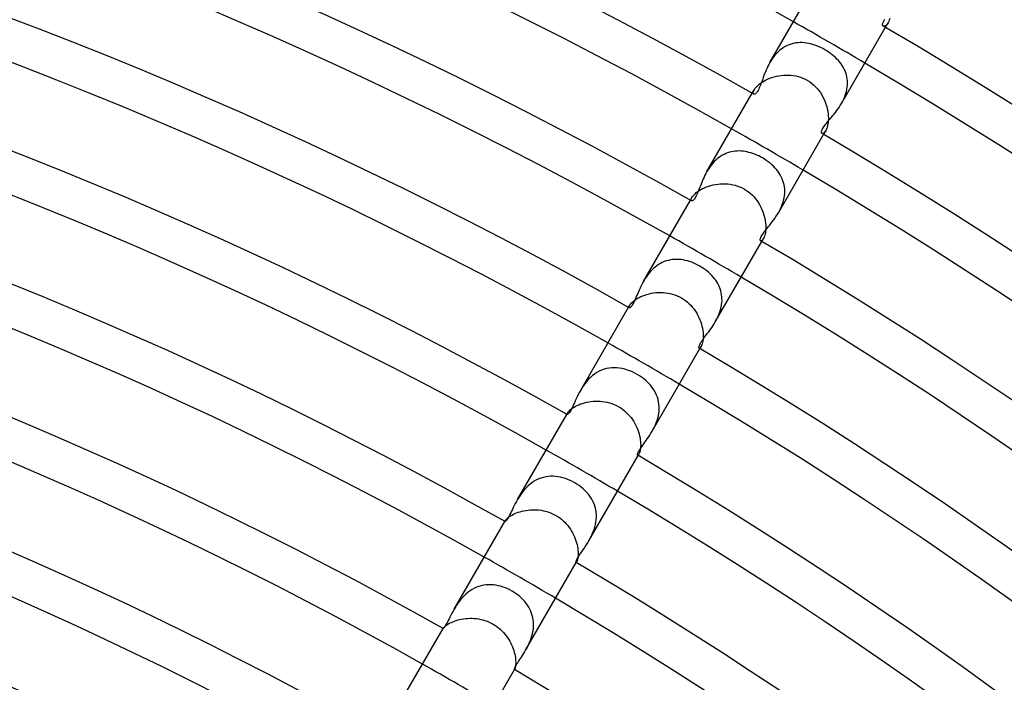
# Model space of a CAD drawing. Header units: millimetres. Extents: x -345 to 345, y -305 to 305.
# Tile 70 of 79: x 77 to 124, y 170 to 202. Entities that reach past the tile are written whole.
import ezdxf

# ---------------------------------------------------------------- set-up
doc = ezdxf.new("R2010")
doc.units = ezdxf.units.MM
doc.layers.add('HIDDEN', color=7, linetype='Continuous')
doc.layers.add('THICK', color=7, linetype='Continuous')

msp = doc.modelspace()

# ---------------------------------------------------------------- linework, layer by layer
at = {"layer": 'HIDDEN'}
for p, q in [((118.94, 202.068), (118.915, 201.992)), ((118.647, 201.696), (118.623, 201.704)), ((118.676, 201.697), (118.647, 201.696)), ((118.709, 201.709), (118.676, 201.697)), ((118.745, 201.731), (118.709, 201.709)), ((118.728, 201.643), (118.856, 201.865)), ((118.782, 201.764), (118.745, 201.731)), ((118.82, 201.809), (118.782, 201.764)), ((118.856, 201.865), (118.82, 201.809)), ((118.887, 201.924), (118.856, 201.865)), ((118.915, 201.992), (118.887, 201.924)), ((113.747, 200.638), (113.665, 200.578)), ((113.833, 200.692), (113.747, 200.638)), ((113.921, 200.74), (113.833, 200.692)), ((114.012, 200.782), (113.921, 200.74)), ((114.105, 200.817), (114.012, 200.782)), ((114.2, 200.846), (114.105, 200.817)), ((114.296, 200.869), (114.2, 200.846)), ((114.393, 200.885), (114.296, 200.869)), ((114.491, 200.896), (114.393, 200.885)), ((114.59, 200.9), (114.491, 200.896)), ((114.69, 200.899), (114.59, 200.9)), ((114.791, 200.892), (114.69, 200.899)), ((114.891, 200.88), (114.791, 200.892)), ((114.993, 200.862), (114.891, 200.88)), ((115.094, 200.84), (114.993, 200.862)), ((115.195, 200.812), (115.094, 200.84)), ((115.296, 200.78), (115.195, 200.812)), ((115.396, 200.743), (115.296, 200.78)), ((115.496, 200.702), (115.396, 200.743)), ((115.595, 200.657), (115.496, 200.702)), ((115.693, 200.607), (115.595, 200.657)), ((113.299, 200.204), (113.237, 200.117)), ((113.365, 200.287), (113.299, 200.204)), ((113.434, 200.366), (113.365, 200.287)), ((113.507, 200.441), (113.434, 200.366)), ((113.584, 200.513), (113.507, 200.441)), ((113.665, 200.578), (113.584, 200.513)), ((115.79, 200.554), (115.693, 200.607)), ((115.881, 200.499), (115.79, 200.554)), ((115.971, 200.44), (115.881, 200.499)), ((116.059, 200.378), (115.971, 200.44)), ((116.143, 200.314), (116.059, 200.378)), ((116.224, 200.246), (116.143, 200.314)), ((116.302, 200.176), (116.224, 200.246)), ((116.376, 200.103), (116.302, 200.176)), ((113.179, 200.028), (113.125, 199.938)), ((113.237, 200.117), (113.179, 200.028)), ((116.446, 200.028), (116.376, 200.103)), ((116.512, 199.95), (116.446, 200.028)), ((116.573, 199.87), (116.512, 199.95)), ((116.63, 199.787), (116.573, 199.87)), ((116.681, 199.702), (116.63, 199.787)), ((116.728, 199.615), (116.681, 199.702)), ((113.111, 199.172), (113.216, 199.209)), ((113.216, 199.209), (113.325, 199.242)), ((113.325, 199.242), (113.437, 199.27)), ((113.437, 199.27), (113.551, 199.293)), ((113.551, 199.293), (113.668, 199.31)), ((113.668, 199.31), (113.785, 199.321)), ((113.785, 199.321), (113.904, 199.327)), ((113.904, 199.327), (114.023, 199.326)), ((114.023, 199.326), (114.142, 199.318)), ((114.142, 199.318), (114.261, 199.304)), ((114.261, 199.304), (114.379, 199.283)), ((114.379, 199.283), (114.495, 199.255)), ((114.495, 199.255), (114.609, 199.22)), ((114.609, 199.22), (114.721, 199.177)), ((116.769, 199.525), (116.728, 199.615)), ((116.804, 199.433), (116.769, 199.525)), ((116.833, 199.339), (116.804, 199.433)), ((116.857, 199.242), (116.833, 199.339)), ((116.874, 199.144), (116.857, 199.242)), ((112.396, 198.671), (112.434, 198.721)), ((112.434, 198.721), (112.48, 198.773)), ((112.48, 198.773), (112.534, 198.826)), ((112.534, 198.826), (112.595, 198.88)), ((112.595, 198.88), (112.664, 198.933)), ((112.664, 198.933), (112.741, 198.986)), ((112.741, 198.986), (112.825, 199.037)), ((112.825, 199.037), (112.915, 199.085)), ((112.915, 199.085), (113.011, 199.13)), ((113.011, 199.13), (113.111, 199.172)), ((114.721, 199.177), (114.829, 199.128)), ((114.829, 199.128), (114.934, 199.072)), ((114.934, 199.072), (115.042, 199.005)), ((115.042, 199.005), (115.145, 198.93)), ((115.145, 198.93), (115.242, 198.849)), ((115.242, 198.849), (115.333, 198.762)), ((115.333, 198.762), (115.418, 198.67)), ((116.859, 198.635), (116.875, 198.739)), ((116.884, 199.045), (116.874, 199.144)), ((116.875, 198.739), (116.885, 198.842)), ((116.888, 198.944), (116.884, 199.045)), ((116.885, 198.842), (116.888, 198.944)), ((112.264, 198.446), (112.366, 198.623)), ((112.314, 198.477), (112.321, 198.519)), ((112.316, 198.443), (112.314, 198.477)), ((112.326, 198.418), (112.316, 198.443)), ((112.321, 198.519), (112.338, 198.568)), ((112.342, 198.402), (112.326, 198.418)), ((112.338, 198.568), (112.366, 198.623)), ((112.366, 198.623), (112.396, 198.671)), ((115.418, 198.67), (115.497, 198.572)), ((115.497, 198.572), (115.57, 198.471)), ((115.57, 198.471), (115.637, 198.365)), ((115.637, 198.365), (115.697, 198.256)), ((115.697, 198.256), (115.751, 198.145)), ((116.735, 198.229), (116.774, 198.329)), ((116.774, 198.329), (116.808, 198.43)), ((116.808, 198.43), (116.837, 198.532)), ((116.837, 198.532), (116.859, 198.635)), ((115.751, 198.145), (115.799, 198.032)), ((115.799, 198.032), (115.841, 197.917)), ((115.841, 197.917), (115.876, 197.802)), ((115.876, 197.802), (115.905, 197.687)), ((116.589, 197.938), (116.641, 198.033)), ((116.641, 198.033), (116.69, 198.13)), ((116.69, 198.13), (116.735, 198.229)), ((115.905, 197.687), (115.927, 197.573)), ((115.927, 197.573), (115.944, 197.461)), ((115.944, 197.461), (115.954, 197.352)), ((115.954, 197.352), (115.958, 197.246)), ((115.923, 196.876), (115.904, 196.801)), ((115.939, 196.958), (115.923, 196.876)), ((115.95, 197.048), (115.939, 196.958)), ((115.957, 197.145), (115.95, 197.048)), ((115.958, 197.246), (115.957, 197.145)), ((115.672, 196.486), (115.65, 196.492)), ((115.698, 196.49), (115.672, 196.486)), ((115.729, 196.505), (115.698, 196.49)), ((115.728, 196.446), (115.83, 196.623)), ((115.762, 196.532), (115.729, 196.505)), ((115.796, 196.571), (115.762, 196.532)), ((115.83, 196.623), (115.796, 196.571)), ((115.856, 196.674), (115.83, 196.623)), ((115.881, 196.733), (115.856, 196.674)), ((115.904, 196.801), (115.881, 196.733)), ((110.728, 195.38), (110.647, 195.324)), ((110.81, 195.431), (110.728, 195.38)), ((110.895, 195.477), (110.81, 195.431)), ((110.981, 195.517), (110.895, 195.477)), ((111.07, 195.551), (110.981, 195.517)), ((111.16, 195.58), (111.07, 195.551)), ((111.252, 195.603), (111.16, 195.58)), ((111.345, 195.62), (111.252, 195.603)), ((111.438, 195.632), (111.345, 195.62)), ((111.533, 195.639), (111.438, 195.632)), ((111.627, 195.64), (111.533, 195.639)), ((111.723, 195.636), (111.627, 195.64)), ((111.819, 195.627), (111.723, 195.636)), ((111.914, 195.614), (111.819, 195.627)), ((112.01, 195.595), (111.914, 195.614)), ((112.106, 195.573), (112.01, 195.595)), ((112.201, 195.546), (112.106, 195.573)), ((112.296, 195.515), (112.201, 195.546)), ((112.391, 195.479), (112.296, 195.515)), ((112.484, 195.44), (112.391, 195.479)), ((112.577, 195.398), (112.484, 195.44)), ((112.668, 195.351), (112.577, 195.398)), ((110.292, 194.974), (110.23, 194.894)), ((110.356, 195.052), (110.292, 194.974)), ((110.424, 195.126), (110.356, 195.052)), ((110.495, 195.196), (110.424, 195.126)), ((110.57, 195.262), (110.495, 195.196)), ((110.647, 195.324), (110.57, 195.262)), ((112.758, 195.302), (112.668, 195.351)), ((112.854, 195.243), (112.758, 195.302)), ((112.948, 195.181), (112.854, 195.243)), ((113.039, 195.116), (112.948, 195.181)), ((113.127, 195.047), (113.039, 195.116)), ((113.211, 194.975), (113.127, 195.047)), ((113.291, 194.9), (113.211, 194.975)), ((113.367, 194.822), (113.291, 194.9)), ((110.118, 194.727), (110.067, 194.641)), ((110.172, 194.811), (110.118, 194.727)), ((110.23, 194.894), (110.172, 194.811)), ((113.438, 194.741), (113.367, 194.822)), ((113.504, 194.657), (113.438, 194.741)), ((113.566, 194.571), (113.504, 194.657)), ((113.622, 194.482), (113.566, 194.571)), ((113.672, 194.39), (113.622, 194.482)), ((110.154, 193.934), (110.262, 193.966)), ((110.262, 193.966), (110.373, 193.994)), ((110.373, 193.994), (110.487, 194.016)), ((110.487, 194.016), (110.604, 194.033)), ((110.604, 194.033), (110.722, 194.044)), ((110.722, 194.044), (110.841, 194.049)), ((110.841, 194.049), (110.961, 194.047)), ((110.961, 194.047), (111.081, 194.039)), ((111.081, 194.039), (111.201, 194.025)), ((111.201, 194.025), (111.32, 194.003)), ((111.32, 194.003), (111.437, 193.974)), ((111.437, 193.974), (111.553, 193.939)), ((113.716, 194.295), (113.672, 194.39)), ((113.754, 194.199), (113.716, 194.295)), ((113.786, 194.1), (113.754, 194.199)), ((113.811, 193.999), (113.786, 194.1)), ((113.829, 193.896), (113.811, 193.999)), ((109.368, 193.426), (109.402, 193.471)), ((109.402, 193.471), (109.444, 193.519)), ((109.444, 193.519), (109.494, 193.568)), ((109.494, 193.568), (109.552, 193.618)), ((109.552, 193.618), (109.618, 193.668)), ((109.618, 193.668), (109.691, 193.718)), ((109.691, 193.718), (109.772, 193.767)), ((109.772, 193.767), (109.859, 193.814)), ((109.859, 193.814), (109.952, 193.857)), ((109.952, 193.857), (110.051, 193.898)), ((110.051, 193.898), (110.154, 193.934)), ((111.553, 193.939), (111.666, 193.896)), ((111.666, 193.896), (111.777, 193.845)), ((111.777, 193.845), (111.884, 193.788)), ((111.884, 193.788), (111.987, 193.724)), ((111.987, 193.724), (112.086, 193.653)), ((112.086, 193.653), (112.18, 193.577)), ((112.18, 193.577), (112.269, 193.494)), ((112.269, 193.494), (112.352, 193.407)), ((113.812, 193.362), (113.83, 193.469)), ((113.84, 193.791), (113.829, 193.896)), ((113.83, 193.469), (113.84, 193.577)), ((113.843, 193.684), (113.84, 193.791)), ((113.84, 193.577), (113.843, 193.684)), ((109.263, 193.25), (109.341, 193.385)), ((109.3, 193.274), (109.306, 193.306)), ((109.301, 193.249), (109.3, 193.274)), ((109.307, 193.23), (109.301, 193.249)), ((109.306, 193.306), (109.32, 193.343)), ((109.319, 193.219), (109.307, 193.23)), ((109.32, 193.343), (109.341, 193.384)), ((109.341, 193.384), (109.368, 193.426)), ((112.352, 193.407), (112.43, 193.315)), ((112.43, 193.315), (112.503, 193.218)), ((112.503, 193.218), (112.57, 193.118)), ((112.57, 193.118), (112.631, 193.015)), ((112.631, 193.015), (112.687, 192.909)), ((113.68, 192.938), (113.722, 193.042)), ((113.722, 193.042), (113.758, 193.148)), ((113.758, 193.148), (113.788, 193.254)), ((113.788, 193.254), (113.812, 193.362)), ((112.687, 192.909), (112.736, 192.801)), ((112.736, 192.801), (112.78, 192.692)), ((112.78, 192.692), (112.817, 192.582)), ((112.817, 192.582), (112.849, 192.472)), ((113.531, 192.642), (113.584, 192.738)), ((113.584, 192.738), (113.634, 192.837)), ((113.634, 192.837), (113.68, 192.938)), ((112.849, 192.472), (112.875, 192.362)), ((112.875, 192.362), (112.895, 192.254)), ((112.895, 192.254), (112.91, 192.148)), ((112.91, 192.148), (112.918, 192.046)), ((112.918, 192.046), (112.921, 191.948)), ((112.888, 191.608), (112.87, 191.541)), ((112.902, 191.683), (112.888, 191.608)), ((112.913, 191.765), (112.902, 191.683)), ((112.919, 191.854), (112.913, 191.765)), ((112.921, 191.948), (112.919, 191.854)), ((112.689, 191.278), (112.673, 191.282)), ((112.708, 191.282), (112.689, 191.278)), ((112.73, 191.294), (112.708, 191.282)), ((112.728, 191.25), (112.805, 191.385)), ((112.754, 191.315), (112.73, 191.294)), ((112.78, 191.345), (112.754, 191.315)), ((112.805, 191.384), (112.78, 191.345)), ((112.828, 191.428), (112.805, 191.384)), ((112.85, 191.481), (112.828, 191.428)), ((112.87, 191.541), (112.85, 191.481)), ((107.719, 190.128), (107.631, 190.069)), ((107.809, 190.182), (107.719, 190.128)), ((107.902, 190.229), (107.809, 190.182)), ((107.998, 190.27), (107.902, 190.229)), ((108.095, 190.304), (107.998, 190.27)), ((108.194, 190.332), (108.095, 190.304)), ((108.294, 190.353), (108.194, 190.332)), ((108.396, 190.368), (108.294, 190.353)), ((108.498, 190.376), (108.396, 190.368)), ((108.601, 190.378), (108.498, 190.376)), ((108.705, 190.374), (108.601, 190.378)), ((108.809, 190.365), (108.705, 190.374)), ((108.913, 190.349), (108.809, 190.365)), ((109.017, 190.329), (108.913, 190.349)), ((109.12, 190.303), (109.017, 190.329)), ((109.224, 190.272), (109.12, 190.303)), ((109.326, 190.236), (109.224, 190.272)), ((109.428, 190.195), (109.326, 190.236)), ((109.528, 190.15), (109.428, 190.195)), ((109.627, 190.101), (109.528, 190.15)), ((107.246, 189.695), (107.18, 189.609)), ((107.315, 189.778), (107.246, 189.695)), ((107.389, 189.858), (107.315, 189.778)), ((107.466, 189.933), (107.389, 189.858)), ((107.547, 190.004), (107.466, 189.933)), ((107.631, 190.069), (107.547, 190.004)), ((109.724, 190.048), (109.627, 190.101)), ((109.816, 189.992), (109.724, 190.048)), ((109.906, 189.933), (109.816, 189.992)), ((109.993, 189.87), (109.906, 189.933)), ((110.077, 189.805), (109.993, 189.87)), ((110.158, 189.736), (110.077, 189.805)), ((110.234, 189.665), (110.158, 189.736)), ((110.305, 189.593), (110.234, 189.665)), ((107.061, 189.431), (107.006, 189.34)), ((107.119, 189.521), (107.061, 189.431)), ((107.18, 189.609), (107.119, 189.521)), ((110.373, 189.518), (110.305, 189.593)), ((110.435, 189.441), (110.373, 189.518)), ((110.493, 189.362), (110.435, 189.441)), ((110.546, 189.282), (110.493, 189.362)), ((110.595, 189.2), (110.546, 189.282)), ((110.639, 189.115), (110.595, 189.2)), ((107.157, 188.681), (107.263, 188.709)), ((107.263, 188.709), (107.371, 188.732)), ((107.371, 188.732), (107.482, 188.75)), ((107.482, 188.75), (107.595, 188.764)), ((107.595, 188.764), (107.709, 188.771)), ((107.709, 188.771), (107.825, 188.773)), ((107.825, 188.773), (107.941, 188.769)), ((107.941, 188.769), (108.058, 188.759)), ((108.058, 188.759), (108.174, 188.743)), ((108.174, 188.743), (108.289, 188.72)), ((108.289, 188.72), (108.402, 188.69)), ((108.402, 188.69), (108.514, 188.654)), ((110.677, 189.029), (110.639, 189.115)), ((110.711, 188.941), (110.677, 189.029)), ((110.739, 188.85), (110.711, 188.941)), ((110.762, 188.758), (110.739, 188.85)), ((110.78, 188.664), (110.762, 188.758)), ((106.342, 188.185), (106.371, 188.224)), ((106.371, 188.224), (106.408, 188.265)), ((106.408, 188.265), (106.452, 188.308)), ((106.452, 188.308), (106.503, 188.353)), ((106.503, 188.353), (106.562, 188.398)), ((106.562, 188.398), (106.628, 188.444)), ((106.628, 188.444), (106.702, 188.489)), ((106.702, 188.489), (106.782, 188.533)), ((106.782, 188.533), (106.867, 188.574)), ((106.867, 188.574), (106.959, 188.613)), ((106.959, 188.613), (107.056, 188.649)), ((107.056, 188.649), (107.157, 188.681)), ((108.514, 188.654), (108.624, 188.611)), ((108.624, 188.611), (108.731, 188.562)), ((108.731, 188.562), (108.834, 188.506)), ((108.834, 188.506), (108.935, 188.444)), ((108.935, 188.444), (109.032, 188.375)), ((109.032, 188.375), (109.124, 188.301)), ((109.124, 188.301), (109.212, 188.222)), ((109.212, 188.222), (109.294, 188.138)), ((110.792, 188.568), (110.78, 188.664)), ((110.781, 188.18), (110.792, 188.278)), ((110.797, 188.472), (110.792, 188.568)), ((110.792, 188.278), (110.798, 188.375)), ((110.798, 188.375), (110.797, 188.472)), ((106.263, 188.053), (106.319, 188.15)), ((106.288, 188.072), (106.293, 188.094)), ((106.288, 188.054), (106.288, 188.072)), ((106.292, 188.041), (106.288, 188.054)), ((106.3, 188.033), (106.292, 188.041)), ((106.293, 188.094), (106.303, 188.12)), ((106.303, 188.12), (106.319, 188.15)), ((106.319, 188.15), (106.342, 188.185)), ((109.294, 188.138), (109.372, 188.049)), ((109.372, 188.049), (109.444, 187.956)), ((109.444, 187.956), (109.511, 187.86)), ((109.511, 187.86), (109.573, 187.761)), ((109.573, 187.761), (109.629, 187.66)), ((110.647, 187.698), (110.683, 187.791)), ((110.683, 187.791), (110.714, 187.887)), ((110.714, 187.887), (110.741, 187.983)), ((110.741, 187.983), (110.764, 188.081)), ((110.764, 188.081), (110.781, 188.18)), ((109.629, 187.66), (109.679, 187.556)), ((109.679, 187.556), (109.724, 187.452)), ((109.724, 187.452), (109.763, 187.346)), ((109.763, 187.346), (109.797, 187.241)), ((110.47, 187.34), (110.518, 187.426)), ((110.518, 187.426), (110.564, 187.515)), ((110.564, 187.515), (110.607, 187.605)), ((110.607, 187.605), (110.647, 187.698)), ((109.797, 187.241), (109.825, 187.136)), ((109.825, 187.136), (109.848, 187.032)), ((109.848, 187.032), (109.865, 186.93)), ((109.865, 186.93), (109.877, 186.832)), ((109.877, 186.832), (109.884, 186.737)), ((109.853, 186.342), (109.838, 186.283)), ((109.867, 186.408), (109.853, 186.342)), ((109.877, 186.481), (109.867, 186.408)), ((109.883, 186.561), (109.877, 186.481)), ((109.886, 186.647), (109.883, 186.561)), ((109.884, 186.737), (109.886, 186.647)), ((109.702, 186.072), (109.691, 186.075)), ((109.715, 186.075), (109.702, 186.072)), ((109.731, 186.084), (109.715, 186.075)), ((109.728, 186.054), (109.783, 186.15)), ((109.747, 186.1), (109.731, 186.084)), ((109.765, 186.121), (109.747, 186.1)), ((109.783, 186.15), (109.765, 186.121)), ((109.802, 186.187), (109.783, 186.15)), ((109.821, 186.231), (109.802, 186.187)), ((109.838, 186.283), (109.821, 186.231)), ((104.731, 184.888), (104.622, 184.817)), ((104.843, 184.949), (104.731, 184.888)), ((104.959, 185), (104.843, 184.949)), ((105.078, 185.042), (104.959, 185)), ((105.201, 185.075), (105.078, 185.042)), ((105.324, 185.097), (105.201, 185.075)), ((105.449, 185.111), (105.324, 185.097)), ((105.575, 185.115), (105.449, 185.111)), ((105.702, 185.11), (105.575, 185.115)), ((105.829, 185.096), (105.702, 185.11)), ((105.955, 185.075), (105.829, 185.096)), ((106.081, 185.045), (105.955, 185.075)), ((106.207, 185.008), (106.081, 185.045)), ((106.331, 184.964), (106.207, 185.008)), ((106.453, 184.913), (106.331, 184.964)), ((106.572, 184.855), (106.453, 184.913)), ((104.238, 184.461), (104.155, 184.358)), ((104.326, 184.56), (104.238, 184.461)), ((104.419, 184.652), (104.326, 184.56)), ((104.517, 184.738), (104.419, 184.652)), ((104.622, 184.817), (104.517, 184.738)), ((106.689, 184.791), (106.572, 184.855)), ((106.792, 184.729), (106.689, 184.791)), ((106.891, 184.663), (106.792, 184.729)), ((106.986, 184.592), (106.891, 184.663)), ((107.078, 184.517), (106.986, 184.592)), ((107.165, 184.438), (107.078, 184.517)), ((107.248, 184.356), (107.165, 184.438)), ((104.009, 184.144), (103.943, 184.035)), ((104.079, 184.252), (104.009, 184.144)), ((104.155, 184.358), (104.079, 184.252)), ((107.325, 184.27), (107.248, 184.356)), ((107.397, 184.181), (107.325, 184.27)), ((107.464, 184.088), (107.397, 184.181)), ((107.524, 183.992), (107.464, 184.088)), ((107.578, 183.894), (107.524, 183.992)), ((104.13, 183.419), (104.23, 183.444)), ((104.23, 183.444), (104.333, 183.464)), ((104.333, 183.464), (104.439, 183.48)), ((104.439, 183.48), (104.548, 183.492)), ((104.548, 183.492), (104.658, 183.498)), ((104.658, 183.498), (104.77, 183.499)), ((104.77, 183.499), (104.883, 183.495)), ((104.883, 183.495), (104.998, 183.485)), ((104.998, 183.485), (105.113, 183.468)), ((105.113, 183.468), (105.229, 183.445)), ((105.229, 183.445), (105.344, 183.415)), ((107.625, 183.792), (107.578, 183.894)), ((107.665, 183.687), (107.625, 183.792)), ((107.698, 183.579), (107.665, 183.687)), ((107.723, 183.469), (107.698, 183.579)), ((107.74, 183.358), (107.723, 183.469)), ((103.317, 182.947), (103.341, 182.978)), ((103.341, 182.978), (103.371, 183.012)), ((103.371, 183.012), (103.408, 183.049)), ((103.408, 183.049), (103.451, 183.087)), ((103.451, 183.087), (103.501, 183.127)), ((103.501, 183.127), (103.559, 183.167)), ((103.559, 183.167), (103.623, 183.208)), ((103.623, 183.208), (103.693, 183.248)), ((103.693, 183.248), (103.77, 183.287)), ((103.77, 183.287), (103.852, 183.324)), ((103.852, 183.324), (103.94, 183.359)), ((103.94, 183.359), (104.033, 183.391)), ((104.033, 183.391), (104.13, 183.419)), ((105.344, 183.415), (105.459, 183.378)), ((105.459, 183.378), (105.571, 183.334)), ((105.571, 183.334), (105.68, 183.284)), ((105.68, 183.284), (105.786, 183.227)), ((105.786, 183.227), (105.884, 183.167)), ((105.884, 183.167), (105.978, 183.101)), ((105.978, 183.101), (106.068, 183.029)), ((106.068, 183.029), (106.154, 182.953)), ((106.154, 182.953), (106.235, 182.873)), ((107.732, 182.899), (107.746, 183.016)), ((107.75, 183.245), (107.74, 183.358)), ((107.746, 183.016), (107.752, 183.131)), ((107.752, 183.131), (107.75, 183.245)), ((103.263, 182.857), (103.299, 182.92)), ((103.278, 182.858), (103.279, 182.869)), ((103.28, 182.85), (103.278, 182.858)), ((103.279, 182.869), (103.282, 182.883)), ((103.285, 182.845), (103.28, 182.85)), ((103.282, 182.883), (103.289, 182.9)), ((103.289, 182.9), (103.299, 182.919)), ((103.299, 182.919), (103.317, 182.947)), ((106.235, 182.873), (106.312, 182.788)), ((106.312, 182.788), (106.384, 182.699)), ((106.384, 182.699), (106.451, 182.607)), ((106.451, 182.607), (106.513, 182.512)), ((106.513, 182.512), (106.569, 182.415)), ((107.609, 182.449), (107.649, 182.559)), ((107.649, 182.559), (107.683, 182.671)), ((107.683, 182.671), (107.711, 182.785)), ((107.711, 182.785), (107.732, 182.899)), ((106.569, 182.415), (106.621, 182.315)), ((106.621, 182.315), (106.667, 182.215)), ((106.667, 182.215), (106.708, 182.113)), ((106.708, 182.113), (106.744, 182.012)), ((106.744, 182.012), (106.774, 181.911)), ((107.407, 182.035), (107.462, 182.133)), ((107.462, 182.133), (107.515, 182.235)), ((107.515, 182.235), (107.564, 182.34)), ((107.564, 182.34), (107.609, 182.449)), ((106.774, 181.911), (106.8, 181.811)), ((106.8, 181.811), (106.82, 181.713)), ((106.82, 181.713), (106.835, 181.617)), ((106.835, 181.617), (106.845, 181.525)), ((106.845, 181.525), (106.85, 181.438)), ((106.822, 181.082), (106.809, 181.031)), ((106.833, 181.14), (106.822, 181.082)), ((106.843, 181.205), (106.833, 181.14)), ((106.849, 181.277), (106.843, 181.205)), ((106.852, 181.355), (106.849, 181.277)), ((106.85, 181.438), (106.852, 181.355)), ((106.713, 180.868), (106.706, 180.87)), ((106.721, 180.87), (106.713, 180.868)), ((106.73, 180.877), (106.721, 180.87)), ((106.727, 180.857), (106.763, 180.92)), ((106.74, 180.887), (106.73, 180.877)), ((106.752, 180.901), (106.74, 180.887)), ((106.763, 180.919), (106.752, 180.901)), ((106.779, 180.949), (106.763, 180.919)), ((106.794, 180.986), (106.779, 180.949)), ((106.809, 181.031), (106.794, 180.986)), ((101.688, 179.612), (101.586, 179.545)), ((101.794, 179.671), (101.688, 179.612)), ((101.903, 179.722), (101.794, 179.671)), ((102.015, 179.764), (101.903, 179.722)), ((102.13, 179.798), (102.015, 179.764)), ((102.246, 179.823), (102.13, 179.798)), ((102.364, 179.84), (102.246, 179.823)), ((102.483, 179.848), (102.364, 179.84)), ((102.602, 179.849), (102.483, 179.848)), ((102.722, 179.841), (102.602, 179.849)), ((102.842, 179.826), (102.722, 179.841)), ((102.962, 179.804), (102.842, 179.826)), ((103.081, 179.775), (102.962, 179.804)), ((103.199, 179.739), (103.081, 179.775)), ((103.316, 179.696), (103.199, 179.739)), ((103.431, 179.648), (103.316, 179.696)), ((103.543, 179.593), (103.431, 179.648)), ((101.222, 179.215), (101.143, 179.12)), ((101.305, 179.305), (101.222, 179.215)), ((101.394, 179.391), (101.305, 179.305)), ((101.487, 179.471), (101.394, 179.391)), ((101.586, 179.545), (101.487, 179.471)), ((103.654, 179.533), (103.543, 179.593)), ((103.761, 179.468), (103.654, 179.533)), ((103.864, 179.398), (103.761, 179.468)), ((103.964, 179.322), (103.864, 179.398)), ((104.059, 179.243), (103.964, 179.322)), ((104.149, 179.158), (104.059, 179.243)), ((104.234, 179.07), (104.149, 179.158)), ((100.937, 178.824), (100.877, 178.724)), ((101, 178.924), (100.937, 178.824)), ((101.069, 179.022), (101, 178.924)), ((101.143, 179.12), (101.069, 179.022)), ((104.313, 178.977), (104.234, 179.07)), ((104.386, 178.881), (104.313, 178.977)), ((104.452, 178.781), (104.386, 178.881)), ((104.511, 178.678), (104.452, 178.781)), ((104.564, 178.57), (104.511, 178.678)), ((101.094, 178.156), (101.19, 178.178)), ((101.19, 178.178), (101.289, 178.197)), ((101.289, 178.197), (101.39, 178.211)), ((101.39, 178.211), (101.493, 178.221)), ((101.493, 178.221), (101.597, 178.227)), ((101.597, 178.227), (101.703, 178.228)), ((101.703, 178.228), (101.81, 178.224)), ((101.81, 178.224), (101.917, 178.215)), ((101.917, 178.215), (102.024, 178.2)), ((102.024, 178.2), (102.13, 178.181)), ((102.13, 178.181), (102.236, 178.156)), ((104.608, 178.46), (104.564, 178.57)), ((104.644, 178.347), (104.608, 178.46)), ((104.672, 178.231), (104.644, 178.347)), ((104.692, 178.113), (104.672, 178.231)), ((100.283, 177.695), (100.296, 177.715)), ((100.296, 177.715), (100.314, 177.739)), ((100.314, 177.739), (100.338, 177.766)), ((100.338, 177.766), (100.369, 177.796)), ((100.369, 177.796), (100.405, 177.828)), ((100.405, 177.828), (100.447, 177.861)), ((100.447, 177.861), (100.495, 177.896)), ((100.495, 177.896), (100.55, 177.932)), ((100.55, 177.932), (100.612, 177.968)), ((100.612, 177.968), (100.68, 178.004)), ((100.68, 178.004), (100.753, 178.038)), ((100.753, 178.038), (100.831, 178.071)), ((100.831, 178.071), (100.914, 178.102)), ((100.914, 178.102), (101.002, 178.131)), ((101.002, 178.131), (101.094, 178.156)), ((102.236, 178.156), (102.34, 178.126)), ((102.34, 178.126), (102.443, 178.09)), ((102.443, 178.09), (102.544, 178.048)), ((102.544, 178.048), (102.643, 178.001)), ((102.643, 178.001), (102.739, 177.949)), ((102.739, 177.949), (102.832, 177.892)), ((102.832, 177.892), (102.922, 177.83)), ((102.922, 177.83), (103.009, 177.763)), ((103.009, 177.763), (103.091, 177.692)), ((104.683, 177.627), (104.698, 177.749)), ((104.703, 177.993), (104.692, 178.113)), ((104.698, 177.749), (104.705, 177.871)), ((104.705, 177.871), (104.703, 177.993)), ((100.263, 177.661), (100.283, 177.695)), ((100.27, 177.662), (100.271, 177.668)), ((100.271, 177.657), (100.27, 177.662)), ((100.271, 177.668), (100.273, 177.675)), ((100.274, 177.655), (100.271, 177.657)), ((100.273, 177.675), (100.277, 177.684)), ((100.277, 177.684), (100.283, 177.695)), ((103.091, 177.692), (103.17, 177.617)), ((103.17, 177.617), (103.244, 177.538)), ((103.244, 177.538), (103.315, 177.455)), ((103.315, 177.455), (103.381, 177.369)), ((103.381, 177.369), (103.442, 177.281)), ((103.442, 177.281), (103.499, 177.191)), ((104.551, 177.152), (104.594, 177.268)), ((104.594, 177.268), (104.631, 177.387)), ((104.631, 177.387), (104.661, 177.507)), ((104.661, 177.507), (104.683, 177.627)), ((103.499, 177.191), (103.551, 177.099)), ((103.551, 177.099), (103.598, 177.005)), ((103.598, 177.005), (103.641, 176.91)), ((103.641, 176.91), (103.679, 176.815)), ((103.679, 176.815), (103.712, 176.721)), ((104.341, 176.725), (104.398, 176.826)), ((104.398, 176.826), (104.453, 176.932)), ((104.453, 176.932), (104.504, 177.04)), ((104.504, 177.04), (104.551, 177.152)), ((103.712, 176.721), (103.741, 176.627)), ((103.741, 176.627), (103.765, 176.535)), ((103.765, 176.535), (103.784, 176.444)), ((103.784, 176.444), (103.799, 176.356)), ((103.799, 176.356), (103.81, 176.272)), ((103.81, 176.272), (103.816, 176.192)), ((103.791, 175.819), (103.781, 175.778)), ((103.801, 175.866), (103.791, 175.819)), ((103.809, 175.919), (103.801, 175.866)), ((103.815, 175.979), (103.809, 175.919)), ((103.818, 176.045), (103.815, 175.979)), ((103.816, 176.192), (103.819, 176.116)), ((103.819, 176.116), (103.818, 176.045)), ((103.72, 175.666), (103.717, 175.667)), ((103.724, 175.667), (103.72, 175.666)), ((103.729, 175.671), (103.724, 175.667)), ((103.727, 175.661), (103.747, 175.695)), ((103.735, 175.677), (103.729, 175.671)), ((103.74, 175.684), (103.735, 175.677)), ((103.747, 175.695), (103.74, 175.684)), ((103.758, 175.716), (103.747, 175.695)), ((103.769, 175.744), (103.758, 175.716)), ((103.781, 175.778), (103.769, 175.744)), ((98.68, 174.356), (98.578, 174.292)), ((98.785, 174.413), (98.68, 174.356)), ((98.894, 174.461), (98.785, 174.413)), ((99.005, 174.502), (98.894, 174.461)), ((99.119, 174.534), (99.005, 174.502)), ((99.234, 174.558), (99.119, 174.534)), ((99.351, 174.574), (99.234, 174.558)), ((99.468, 174.582), (99.351, 174.574)), ((99.586, 174.582), (99.468, 174.582)), ((99.705, 174.574), (99.586, 174.582)), ((99.823, 174.56), (99.705, 174.574)), ((99.94, 174.538), (99.823, 174.56)), ((100.057, 174.509), (99.94, 174.538)), ((100.173, 174.474), (100.057, 174.509)), ((100.287, 174.432), (100.173, 174.474)), ((100.399, 174.385), (100.287, 174.432)), ((100.509, 174.332), (100.399, 174.385)), ((98.133, 173.883), (98.058, 173.789)), ((98.213, 173.974), (98.133, 173.883)), ((98.297, 174.061), (98.213, 173.974)), ((98.386, 174.144), (98.297, 174.061)), ((98.479, 174.221), (98.386, 174.144)), ((98.578, 174.292), (98.479, 174.221)), ((100.617, 174.273), (100.509, 174.332)), ((100.715, 174.213), (100.617, 174.273)), ((100.811, 174.148), (100.715, 174.213)), ((100.903, 174.08), (100.811, 174.148)), ((100.992, 174.007), (100.903, 174.08)), ((101.076, 173.93), (100.992, 174.007)), ((101.156, 173.85), (101.076, 173.93)), ((97.863, 173.502), (97.807, 173.406)), ((97.924, 173.598), (97.863, 173.502)), ((97.989, 173.694), (97.924, 173.598)), ((98.058, 173.789), (97.989, 173.694)), ((101.23, 173.767), (101.156, 173.85)), ((101.3, 173.68), (101.23, 173.767)), ((101.364, 173.589), (101.3, 173.68)), ((101.423, 173.495), (101.364, 173.589)), ((101.476, 173.399), (101.423, 173.495)), ((98.167, 172.918), (98.264, 172.934)), ((98.264, 172.934), (98.363, 172.946)), ((98.363, 172.946), (98.465, 172.954)), ((98.465, 172.954), (98.567, 172.958)), ((98.567, 172.958), (98.671, 172.957)), ((98.671, 172.957), (98.776, 172.952)), ((98.776, 172.952), (98.881, 172.942)), ((98.881, 172.942), (98.987, 172.926)), ((98.987, 172.926), (99.092, 172.906)), ((101.523, 173.299), (101.476, 173.399)), ((101.562, 173.197), (101.523, 173.299)), ((101.595, 173.093), (101.562, 173.197)), ((101.622, 172.986), (101.595, 173.093)), ((101.641, 172.877), (101.622, 172.986)), ((97.263, 172.464), (97.27, 172.477)), ((97.265, 172.465), (97.266, 172.467)), ((97.266, 172.463), (97.265, 172.465)), ((97.266, 172.467), (97.267, 172.47)), ((97.266, 172.462), (97.266, 172.463)), ((97.267, 172.47), (97.268, 172.473)), ((97.268, 172.473), (97.27, 172.477)), ((97.27, 172.477), (97.279, 172.49)), ((97.279, 172.49), (97.292, 172.507)), ((97.292, 172.507), (97.311, 172.527)), ((97.311, 172.527), (97.335, 172.55)), ((97.335, 172.55), (97.364, 172.576)), ((97.364, 172.576), (97.4, 172.604)), ((97.4, 172.604), (97.442, 172.634)), ((97.442, 172.634), (97.489, 172.665)), ((97.489, 172.665), (97.543, 172.697)), ((97.543, 172.697), (97.602, 172.729)), ((97.602, 172.729), (97.668, 172.761)), ((97.668, 172.761), (97.74, 172.793)), ((97.74, 172.793), (97.817, 172.822)), ((97.817, 172.822), (97.898, 172.85)), ((97.898, 172.85), (97.984, 172.875)), ((97.984, 172.875), (98.074, 172.898)), ((98.074, 172.898), (98.167, 172.918)), ((99.092, 172.906), (99.196, 172.88)), ((99.196, 172.88), (99.299, 172.85)), ((99.299, 172.85), (99.401, 172.813)), ((99.401, 172.813), (99.5, 172.772)), ((99.5, 172.772), (99.598, 172.725)), ((99.598, 172.725), (99.693, 172.674)), ((99.693, 172.674), (99.784, 172.618)), ((99.784, 172.618), (99.873, 172.557)), ((99.873, 172.557), (99.958, 172.492)), ((99.958, 172.492), (100.039, 172.423)), ((101.652, 172.766), (101.641, 172.877)), ((101.645, 172.432), (101.654, 172.543)), ((101.657, 172.655), (101.652, 172.766)), ((101.654, 172.543), (101.657, 172.655)), ((100.039, 172.423), (100.117, 172.35)), ((100.117, 172.35), (100.191, 172.273)), ((100.191, 172.273), (100.261, 172.193)), ((100.261, 172.193), (100.327, 172.11)), ((100.327, 172.11), (100.389, 172.025)), ((100.389, 172.025), (100.446, 171.937)), ((101.506, 171.888), (101.544, 171.993)), ((101.544, 171.993), (101.577, 172.1)), ((101.577, 172.1), (101.606, 172.209)), ((101.606, 172.209), (101.628, 172.321)), ((101.628, 172.321), (101.645, 172.432)), ((100.446, 171.937), (100.499, 171.848)), ((100.499, 171.848), (100.547, 171.757)), ((100.547, 171.757), (100.591, 171.665)), ((100.591, 171.665), (100.63, 171.573)), ((100.63, 171.573), (100.665, 171.481)), ((101.271, 171.406), (101.322, 171.497)), ((101.322, 171.497), (101.371, 171.59)), ((101.371, 171.59), (101.419, 171.687)), ((101.419, 171.687), (101.464, 171.786)), ((101.464, 171.786), (101.506, 171.888)), ((100.665, 171.481), (100.695, 171.391)), ((100.695, 171.391), (100.721, 171.301)), ((100.721, 171.301), (100.742, 171.214)), ((100.742, 171.214), (100.759, 171.128)), ((100.759, 171.128), (100.772, 171.046)), ((100.772, 171.046), (100.781, 170.969)), ((100.757, 170.538), (100.749, 170.511)), ((100.766, 170.571), (100.757, 170.538)), ((100.773, 170.61), (100.766, 170.571)), ((100.78, 170.655), (100.773, 170.61)), ((100.785, 170.706), (100.78, 170.655)), ((100.781, 170.969), (100.786, 170.896)), ((100.788, 170.764), (100.785, 170.706)), ((100.786, 170.896), (100.789, 170.827)), ((100.789, 170.827), (100.788, 170.764)), ((100.725, 170.466), (100.724, 170.466)), ((100.726, 170.467), (100.725, 170.466)), ((100.728, 170.468), (100.726, 170.467)), ((100.727, 170.464), (100.734, 170.477)), ((100.73, 170.47), (100.728, 170.468)), ((100.732, 170.473), (100.73, 170.47)), ((100.734, 170.477), (100.732, 170.473)), ((100.741, 170.491), (100.734, 170.477)), ((100.749, 170.511), (100.741, 170.491))]:
    msp.add_line(p, q, dxfattribs=at)
for radius, start, end in [(232, 59.50608, 60.49392), (226, 59.49296, 60.50704), (220, 59.47915, 60.5209), (214, 59.46454, 60.53551), (208, 59.44907, 60.55092), (202, 59.43268, 60.56731), (196, 59.41532, 60.58467)]:
    msp.add_arc((0, 0), radius, start, end, dxfattribs=at)
at = {"layer": 'THICK'}
for p, q in [((113.126, 199.939), (115.264, 203.643)), ((116.59, 197.939), (118.728, 201.643)), ((118.589, 201.785), (118.592, 201.811)), ((118.59, 201.762), (118.589, 201.785)), ((118.594, 201.743), (118.59, 201.762)), ((118.592, 201.811), (118.599, 201.84)), ((118.601, 201.726), (118.594, 201.743)), ((118.599, 201.84), (118.61, 201.872)), ((118.611, 201.714), (118.601, 201.726)), ((118.61, 201.872), (118.625, 201.908)), ((118.623, 201.704), (118.611, 201.714)), ((118.625, 201.908), (118.644, 201.945)), ((118.644, 201.945), (118.668, 201.985)), ((118.668, 201.985), (118.696, 202.027)), ((113.027, 199.755), (112.983, 199.663)), ((113.074, 199.846), (113.027, 199.755)), ((113.125, 199.938), (113.074, 199.846)), ((112.801, 199.217), (112.771, 199.133)), ((112.833, 199.302), (112.801, 199.217)), ((112.867, 199.39), (112.833, 199.302)), ((112.903, 199.48), (112.867, 199.39)), ((112.942, 199.571), (112.903, 199.48)), ((112.983, 199.663), (112.942, 199.571)), ((112.632, 198.763), (112.605, 198.699)), ((112.659, 198.831), (112.632, 198.763)), ((112.686, 198.902), (112.659, 198.831)), ((112.714, 198.976), (112.686, 198.902)), ((112.742, 199.053), (112.714, 198.976)), ((112.771, 199.133), (112.742, 199.053)), ((110.067, 194.642), (112.264, 198.446)), ((112.357, 198.397), (112.342, 198.402)), ((112.374, 198.397), (112.357, 198.397)), ((112.394, 198.403), (112.374, 198.397)), ((112.416, 198.415), (112.394, 198.403)), ((112.44, 198.433), (112.416, 198.415)), ((112.465, 198.459), (112.44, 198.433)), ((112.492, 198.493), (112.465, 198.459)), ((112.52, 198.535), (112.492, 198.493)), ((112.549, 198.584), (112.52, 198.535)), ((112.577, 198.639), (112.549, 198.584)), ((112.605, 198.699), (112.577, 198.639)), ((116.478, 197.759), (116.535, 197.848)), ((116.535, 197.848), (116.589, 197.938)), ((116.059, 197.217), (116.117, 197.286)), ((116.117, 197.286), (116.176, 197.358)), ((116.176, 197.358), (116.237, 197.433)), ((116.237, 197.433), (116.298, 197.51)), ((116.298, 197.51), (116.359, 197.591)), ((116.359, 197.591), (116.419, 197.674)), ((116.419, 197.674), (116.478, 197.759)), ((115.702, 196.759), (115.733, 196.806)), ((115.733, 196.806), (115.768, 196.856)), ((115.768, 196.856), (115.807, 196.91)), ((115.807, 196.91), (115.851, 196.965)), ((115.851, 196.965), (115.898, 197.024)), ((115.898, 197.024), (115.949, 197.086)), ((115.949, 197.086), (116.003, 197.15)), ((116.003, 197.15), (116.059, 197.217)), ((113.531, 192.642), (115.728, 196.446)), ((115.624, 196.551), (115.626, 196.576)), ((115.626, 196.53), (115.624, 196.551)), ((115.626, 196.576), (115.631, 196.604)), ((115.631, 196.514), (115.626, 196.53)), ((115.631, 196.604), (115.641, 196.637)), ((115.639, 196.501), (115.631, 196.514)), ((115.65, 196.492), (115.639, 196.501)), ((115.641, 196.637), (115.656, 196.673)), ((115.656, 196.673), (115.677, 196.714)), ((115.677, 196.714), (115.702, 196.759)), ((109.972, 194.465), (109.929, 194.377)), ((110.018, 194.553), (109.972, 194.465)), ((110.067, 194.641), (110.018, 194.553)), ((109.748, 193.955), (109.718, 193.877)), ((109.781, 194.036), (109.748, 193.955)), ((109.814, 194.118), (109.781, 194.036)), ((109.85, 194.203), (109.814, 194.118)), ((109.888, 194.289), (109.85, 194.203)), ((109.929, 194.377), (109.888, 194.289)), ((109.546, 193.468), (109.518, 193.414)), ((109.574, 193.527), (109.546, 193.468)), ((109.602, 193.591), (109.574, 193.527)), ((109.63, 193.658), (109.602, 193.591)), ((109.659, 193.728), (109.63, 193.658)), ((109.688, 193.802), (109.659, 193.728)), ((109.718, 193.877), (109.688, 193.802)), ((107.007, 189.341), (109.263, 193.25)), ((109.332, 193.215), (109.319, 193.219)), ((109.349, 193.217), (109.332, 193.215)), ((109.369, 193.225), (109.349, 193.217)), ((109.39, 193.24), (109.369, 193.225)), ((109.413, 193.261), (109.39, 193.24)), ((109.438, 193.289), (109.413, 193.261)), ((109.464, 193.324), (109.438, 193.289)), ((109.491, 193.366), (109.464, 193.324)), ((109.518, 193.414), (109.491, 193.366)), ((113.416, 192.456), (113.474, 192.547)), ((113.474, 192.547), (113.531, 192.642)), ((113.057, 191.974), (113.115, 192.047)), ((113.115, 192.047), (113.174, 192.122)), ((113.174, 192.122), (113.234, 192.201)), ((113.234, 192.201), (113.295, 192.283)), ((113.295, 192.283), (113.356, 192.368)), ((113.356, 192.368), (113.416, 192.456)), ((112.731, 191.533), (112.764, 191.588)), ((112.764, 191.588), (112.804, 191.646)), ((112.804, 191.646), (112.848, 191.706)), ((112.848, 191.706), (112.896, 191.77)), ((112.896, 191.77), (112.947, 191.836)), ((112.947, 191.836), (113.001, 191.904)), ((113.001, 191.904), (113.057, 191.974)), ((110.471, 187.341), (112.728, 191.25)), ((112.653, 191.334), (112.657, 191.364)), ((112.655, 191.311), (112.653, 191.334)), ((112.662, 191.293), (112.655, 191.311)), ((112.657, 191.364), (112.667, 191.398)), ((112.673, 191.282), (112.662, 191.293)), ((112.667, 191.398), (112.682, 191.438)), ((112.682, 191.438), (112.703, 191.483)), ((112.703, 191.483), (112.731, 191.533)), ((106.955, 189.249), (106.907, 189.157)), ((107.006, 189.34), (106.955, 189.249)), ((106.708, 188.72), (106.673, 188.639)), ((106.743, 188.804), (106.708, 188.72)), ((106.781, 188.89), (106.743, 188.804)), ((106.821, 188.978), (106.781, 188.89)), ((106.863, 189.067), (106.821, 188.978)), ((106.907, 189.157), (106.863, 189.067)), ((106.487, 188.232), (106.459, 188.184)), ((106.516, 188.287), (106.487, 188.232)), ((106.546, 188.347), (106.516, 188.287)), ((106.576, 188.414), (106.546, 188.347)), ((106.608, 188.485), (106.576, 188.414)), ((106.64, 188.56), (106.608, 188.485)), ((106.673, 188.639), (106.64, 188.56)), ((103.944, 184.036), (106.263, 188.053)), ((106.311, 188.03), (106.3, 188.033)), ((106.325, 188.033), (106.311, 188.03)), ((106.342, 188.042), (106.325, 188.033)), ((106.362, 188.057), (106.342, 188.042)), ((106.384, 188.079), (106.362, 188.057)), ((106.408, 188.108), (106.384, 188.079)), ((106.433, 188.143), (106.408, 188.108)), ((106.459, 188.184), (106.433, 188.143)), ((110.367, 187.171), (110.419, 187.254)), ((110.419, 187.254), (110.47, 187.34)), ((110.049, 186.726), (110.1, 186.795)), ((110.1, 186.795), (110.153, 186.865)), ((110.153, 186.865), (110.206, 186.938)), ((110.206, 186.938), (110.259, 187.013)), ((110.259, 187.013), (110.313, 187.091)), ((110.313, 187.091), (110.367, 187.171)), ((109.735, 186.275), (109.76, 186.32)), ((109.76, 186.32), (109.79, 186.368)), ((109.79, 186.368), (109.824, 186.421)), ((109.824, 186.421), (109.863, 186.477)), ((109.863, 186.477), (109.905, 186.535)), ((109.905, 186.535), (109.951, 186.597)), ((109.951, 186.597), (109.999, 186.66)), ((109.999, 186.66), (110.049, 186.726)), ((107.408, 182.036), (109.728, 186.054)), ((109.678, 186.114), (109.681, 186.137)), ((109.679, 186.096), (109.678, 186.114)), ((109.684, 186.083), (109.679, 186.096)), ((109.681, 186.137), (109.687, 186.165)), ((109.691, 186.075), (109.684, 186.083)), ((109.687, 186.165), (109.699, 186.198)), ((109.699, 186.198), (109.715, 186.234)), ((109.715, 186.234), (109.735, 186.275)), ((103.883, 183.926), (103.827, 183.819)), ((103.943, 184.035), (103.883, 183.926)), ((103.681, 183.513), (103.639, 183.419)), ((103.726, 183.611), (103.681, 183.513)), ((103.775, 183.714), (103.726, 183.611)), ((103.827, 183.819), (103.775, 183.714)), ((103.426, 182.989), (103.397, 182.944)), ((103.457, 183.042), (103.426, 182.989)), ((103.49, 183.103), (103.457, 183.042)), ((103.524, 183.172), (103.49, 183.103)), ((103.561, 183.248), (103.524, 183.172)), ((103.599, 183.33), (103.561, 183.248)), ((103.639, 183.419), (103.599, 183.33)), ((100.877, 178.725), (103.263, 182.857)), ((103.295, 182.844), (103.285, 182.845)), ((103.308, 182.849), (103.295, 182.844)), ((103.326, 182.861), (103.308, 182.849)), ((103.346, 182.88), (103.326, 182.861)), ((103.37, 182.908), (103.346, 182.88)), ((103.397, 182.944), (103.37, 182.908)), ((107.35, 181.938), (107.407, 182.035)), ((107.057, 181.506), (107.114, 181.586)), ((107.114, 181.586), (107.172, 181.669)), ((107.172, 181.669), (107.232, 181.756)), ((107.232, 181.756), (107.291, 181.845)), ((107.291, 181.845), (107.35, 181.938)), ((106.733, 181.012), (106.756, 181.057)), ((106.756, 181.057), (106.784, 181.107)), ((106.784, 181.107), (106.818, 181.162)), ((106.818, 181.162), (106.857, 181.222)), ((106.857, 181.222), (106.901, 181.287)), ((106.901, 181.287), (106.949, 181.357)), ((106.949, 181.357), (107.002, 181.43)), ((107.002, 181.43), (107.057, 181.506)), ((104.341, 176.724), (106.727, 180.857)), ((106.698, 180.892), (106.699, 180.912)), ((106.7, 180.877), (106.698, 180.892)), ((106.699, 180.912), (106.705, 180.939)), ((106.706, 180.87), (106.7, 180.877)), ((106.705, 180.939), (106.716, 180.973)), ((106.716, 180.973), (106.733, 181.012)), ((100.877, 178.724), (100.821, 178.624)), ((100.628, 178.241), (100.586, 178.154)), ((100.672, 178.332), (100.628, 178.241)), ((100.719, 178.427), (100.672, 178.332)), ((100.768, 178.525), (100.719, 178.427)), ((100.821, 178.624), (100.768, 178.525)), ((100.353, 177.726), (100.33, 177.697)), ((100.38, 177.764), (100.353, 177.726)), ((100.409, 177.81), (100.38, 177.764)), ((100.44, 177.865), (100.409, 177.81)), ((100.473, 177.926), (100.44, 177.865)), ((100.509, 177.995), (100.473, 177.926)), ((100.546, 178.071), (100.509, 177.995)), ((100.586, 178.154), (100.546, 178.071)), ((97.807, 173.406), (100.263, 177.661)), ((100.281, 177.655), (100.274, 177.655)), ((100.294, 177.661), (100.281, 177.655)), ((100.31, 177.675), (100.294, 177.661)), ((100.33, 177.697), (100.31, 177.675)), ((104.045, 176.264), (104.103, 176.348)), ((104.103, 176.348), (104.162, 176.437)), ((104.162, 176.437), (104.222, 176.529)), ((104.222, 176.529), (104.282, 176.625)), ((104.282, 176.625), (104.341, 176.725)), ((103.738, 175.77), (103.757, 175.811)), ((103.757, 175.811), (103.782, 175.859)), ((103.782, 175.859), (103.814, 175.913)), ((103.814, 175.913), (103.85, 175.973)), ((103.85, 175.973), (103.892, 176.038)), ((103.892, 176.038), (103.939, 176.108)), ((103.939, 176.108), (103.99, 176.184)), ((103.99, 176.184), (104.045, 176.264)), ((101.271, 171.406), (103.727, 175.661)), ((103.712, 175.687), (103.716, 175.708)), ((103.713, 175.674), (103.712, 175.687)), ((103.717, 175.667), (103.713, 175.674)), ((103.716, 175.708), (103.724, 175.735)), ((103.724, 175.735), (103.738, 175.77)), ((97.807, 173.406), (97.75, 173.306)), ((97.556, 172.931), (97.514, 172.848)), ((97.6, 173.019), (97.556, 172.931)), ((97.647, 173.111), (97.6, 173.019)), ((97.697, 173.207), (97.647, 173.111)), ((97.75, 173.306), (97.697, 173.207)), ((94.731, 168.079), (97.263, 172.464)), ((97.272, 172.464), (97.266, 172.462)), ((97.284, 172.473), (97.272, 172.464)), ((97.3, 172.49), (97.284, 172.473)), ((97.321, 172.515), (97.3, 172.49)), ((97.345, 172.549), (97.321, 172.515)), ((97.373, 172.593), (97.345, 172.549)), ((97.404, 172.644), (97.373, 172.593)), ((97.438, 172.704), (97.404, 172.644)), ((97.474, 172.772), (97.438, 172.704)), ((97.514, 172.848), (97.474, 172.772)), ((101.019, 171.004), (101.067, 171.078)), ((101.067, 171.078), (101.117, 171.155)), ((101.117, 171.155), (101.168, 171.236)), ((101.168, 171.236), (101.22, 171.319)), ((101.22, 171.319), (101.271, 171.406)), ((100.736, 170.525), (100.749, 170.555)), ((100.749, 170.555), (100.767, 170.592)), ((100.767, 170.592), (100.789, 170.636)), ((100.789, 170.636), (100.818, 170.687)), ((100.818, 170.687), (100.851, 170.742)), ((100.851, 170.742), (100.888, 170.802)), ((100.888, 170.802), (100.929, 170.866)), ((100.929, 170.866), (100.973, 170.933)), ((100.973, 170.933), (101.019, 171.004)), ((98.195, 166.079), (100.727, 170.464)), ((100.722, 170.471), (100.723, 170.483)), ((100.724, 170.466), (100.722, 170.471)), ((100.723, 170.483), (100.728, 170.5)), ((100.728, 170.5), (100.736, 170.525))]:
    msp.add_line(p, q, dxfattribs=at)
for radius, start, end in [(232, 60.49392, 119.50605), (228, 60.47999, 119.52003), (226, 60.50704, 119.49293), (222, 60.49982, 119.5002), (220, 60.5209, 119.47912), (216, 60.51947, 119.48055), (214, 60.53551, 119.46451), (244, 0.46965, 59.53037), (210, 60.53895, 119.46107), (208, 60.55092, 119.4491), (240, 0.43963, 59.56034), (238, 0.48146, 59.51851), (204, 60.55832, 119.44165), (202, 60.56731, 119.43271), (234, 0.45997, 59.54006), (232, 0.49395, 59.50608), (198, 60.57762, 119.4224), (228, 0.47997, 59.52), (196, 60.58467, 119.41535), (226, 0.50707, 59.49296), (192, 60.59676, 119.40326), (222, 0.49979, 59.50018), (190, 60.60312, 119.3969), (220, 0.52088, 59.47915), (186, 60.61578, 119.38418), (216, 0.51944, 59.48052), (185, 60.61945, 119.38057), (214, 0.53549, 59.46454), (181, 60.63314, 119.36688), (210, 0.53898, 59.46104), (208, 0.55096, 59.44907), (204, 0.55835, 59.44168), (202, 0.56729, 59.43268), (198, 0.5776, 59.42237)]:
    msp.add_arc((0, 0), radius, start, end, dxfattribs=at)

doc.saveas('drawing.dxf')
